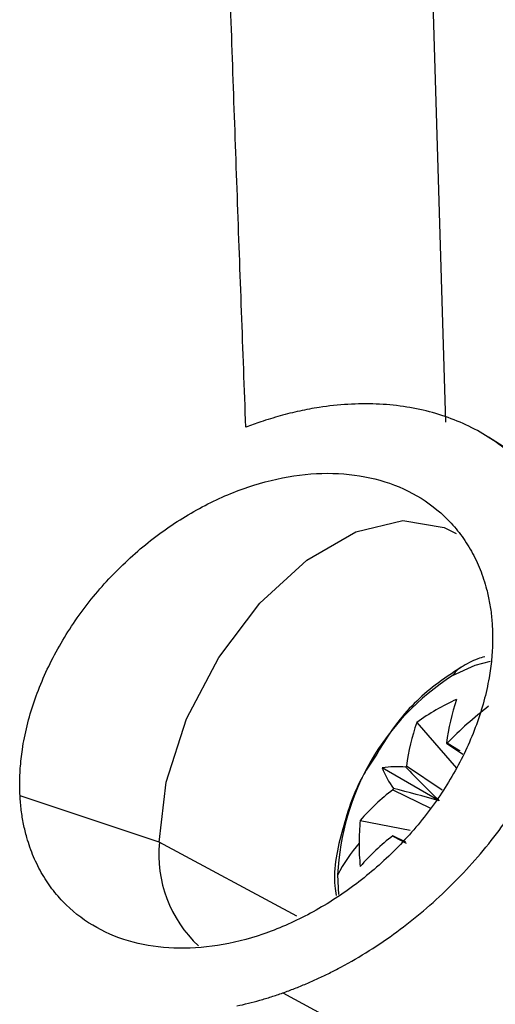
# Model space of a CAD drawing. Header units: millimetres. Extents: x 25 to 1229, y -261 to 1180.
# Tile 31 of 224: x 916.81 to 925.51, y -51.48 to -33.49. Entities that reach past the tile are written whole.
import ezdxf

# ---------------------------------------------------------------- set-up
doc = ezdxf.new("R2010")
doc.units = ezdxf.units.MM

msp = doc.modelspace()

# ---------------------------------------------------------------- linework, layer by layer
at = {"color": 7, "linetype": 'Continuous', "lineweight": 25}
for p, q in [((944.436, -53.231), (925.387, -41.12)), ((924.075, -46.333), (924.801, -47.169)), ((924.617, -46.711), (924.918, -46.914)), ((924.856, -46.852), (924.632, -46.713)), ((924.542, -47.572), (923.889, -47.131)), ((924.485, -47.763), (923.443, -47.162)), ((919.367, -48.523), (916.819, -47.673)), ((923.639, -47.563), (924.326, -47.898)), ((923.041, -48.124), (923.955, -48.3)), ((921.88, -49.875), (919.367, -48.523)), ((923.873, -48.518), (923.639, -48.404)), ((923.649, -48.416), (923.882, -48.54)), ((922.653, -49.476), (922.629, -49.119)), ((921.625, -51.276), (923.02, -52.025))]:
    msp.add_line(p, q, dxfattribs=at)
at = {"color": 7, "linetype": 'Continuous', "lineweight": 25, "flags": 128}
for points in [[(919.367, -48.523), (919.495, -47.425), (919.867, -46.269), (920.454, -45.148), (921.208, -44.154), (922.067, -43.366), (922.963, -42.849), (923.823, -42.644), (924.577, -42.768), (924.795, -42.883)], [(924.731, -45.478), (925.141, -45.288), (925.425, -45.213)]]:
    msp.add_lwpolyline(points, dxfattribs=at)
at = {"color": 7, "linetype": 'Continuous', "lineweight": 25}
for centre, radius, start, end in [((925.119, -45.723), 0.459, 120.2522, 147.719), ((927.193, -49.327), 4.569, 122.6055, 177.3945), ((926.59, -49.848), 4.322, 114.4145, 125.5801), ((928.563, -47.211), 3.977, 160.9425, 172.7771), ((929.44, -51.346), 6.677, 127.3542, 136.0595), ((927.834, -47.631), 3.977, 160.9425, 172.7771), ((924.575, -47.102), 0.394, 81.617, 83.8276), ((924.548, -47.087), 0.394, 36.1634, 38.3737), ((923.703, -48.881), 1.739, 84.3613, 98.5922), ((925.183, -48.156), 1.652, 141.626, 142.4756), ((925.062, -46.527), 1.739, 201.3928, 215.6261), ((926.045, -50.73), 3.977, 127.2203, 139.0558), ((925.175, -48.172), 1.652, 157.5242, 158.3738), ((927.225, -48.538), 4.204, 174.339, 180.0253), ((921.66, -48.739), 2.303, 174.608, 226.7178), ((925.246, -50.468), 2.944, 139.1012, 152.7366), ((927.468, -48.538), 4.448, 180.027, 185.5037), ((926.045, -51.571), 3.977, 127.2203, 139.0558), ((923.957, -48.172), 0.394, 216.1634, 218.3737)]:
    msp.add_arc(centre, radius, start, end, dxfattribs=at)
for points, knots in [([(920.95, -40.937), (920.897, -39.53), (920.792, -36.707), (920.644, -32.468), (920.501, -28.21), (920.366, -23.934), (920.238, -19.64), (920.117, -15.328), (920.003, -10.998), (919.896, -6.65), (919.797, -2.284), (919.705, 2.099), (919.621, 6.499), (919.545, 10.917), (919.477, 15.353), (919.417, 19.806), (919.365, 24.276), (919.321, 28.763), (919.286, 33.267), (919.259, 37.789), (919.248, 40.806), (919.243, 42.319)], [0, 0, 0, 0, 0.0502629, 0.1007885, 0.1515771, 0.2026286, 0.2539431, 0.3055207, 0.3573614, 0.4094653, 0.4618324, 0.5144629, 0.5673568, 0.6205141, 0.673935, 0.7276196, 0.7815679, 0.83578, 0.8902559, 0.9449959, 1, 1, 1, 1]), ([(924.311, 38.8), (924.102, 29.878), (923.683, 12.034), (923.802, -14.518), (924.339, -32.234), (924.6, -40.847)], [0, 0, 0, 0, 0.339421, 0.678865, 1, 1, 1, 1]), ([(921.625, -51.276), (921.697, -51.25), (921.84, -51.197), (922.054, -51.11), (922.267, -51.016), (922.479, -50.914), (922.795, -50.751), (923.21, -50.509), (923.715, -50.165), (924.201, -49.782), (924.815, -49.224), (925.514, -48.444), (926.2, -47.409), (926.706, -46.311), (927, -45.196), (927.07, -44.112), (926.909, -43.11), (926.53, -42.231), (925.952, -41.509), (925.206, -40.967), (924.471, -40.68), (923.834, -40.551), (923.335, -40.506), (922.819, -40.512), (922.35, -40.562), (921.935, -40.639), (921.578, -40.726), (921.34, -40.802), (921.221, -40.84)], [0, 0, 0, 0, 0.012533, 0.025034, 0.03752, 0.050006, 0.062511, 0.093766, 0.12494, 0.156294, 0.187521, 0.249759, 0.312352, 0.374562, 0.437246, 0.499912, 0.562233, 0.624891, 0.687345, 0.749852, 0.8125, 0.843703, 0.874899, 0.906244, 0.937634, 0.958439, 0.979203, 1, 1, 1, 1]), ([(916.819, -47.673), (916.816, -47.618), (916.812, -47.509), (916.814, -47.341), (916.823, -47.172), (916.838, -47.001), (916.872, -46.743), (916.941, -46.395), (917.069, -45.958), (917.238, -45.523), (917.515, -44.95), (917.952, -44.263), (918.599, -43.517), (919.34, -42.878), (920.147, -42.369), (920.988, -42.006), (921.833, -41.8), (922.652, -41.757), (923.415, -41.88), (924.096, -42.165), (924.571, -42.532), (924.884, -42.895), (925.082, -43.199), (925.241, -43.534), (925.347, -43.855), (925.412, -44.152), (925.449, -44.415), (925.458, -44.596), (925.462, -44.687)], [0, 0, 0, 0, 0.012573, 0.02511, 0.037635, 0.050167, 0.062729, 0.093944, 0.125186, 0.15643, 0.187737, 0.250348, 0.31266, 0.375278, 0.437717, 0.500153, 0.562742, 0.625006, 0.687629, 0.749848, 0.812429, 0.843674, 0.874822, 0.906128, 0.937354, 0.958276, 0.979125, 1, 1, 1, 1]), ([(925.462, -44.687), (925.463, -44.741), (925.464, -44.849), (925.458, -45.014), (925.445, -45.18), (925.426, -45.348), (925.386, -45.602), (925.31, -45.945), (925.173, -46.375), (924.997, -46.801), (924.713, -47.358), (924.269, -48.027), (923.621, -48.751), (922.884, -49.372), (922.088, -49.869), (921.26, -50.227), (920.43, -50.435), (919.626, -50.485), (918.876, -50.376), (918.207, -50.109), (917.737, -49.759), (917.425, -49.412), (917.225, -49.117), (917.061, -48.792), (916.951, -48.48), (916.881, -48.192), (916.838, -47.938), (916.825, -47.761), (916.819, -47.673)], [0, 0, 0, 0, 0.012498, 0.024964, 0.037418, 0.049881, 0.062374, 0.093707, 0.125084, 0.156263, 0.187526, 0.250035, 0.312629, 0.374942, 0.437581, 0.499887, 0.562446, 0.624847, 0.687256, 0.749778, 0.812039, 0.843444, 0.874773, 0.906231, 0.937625, 0.958454, 0.979214, 1, 1, 1, 1]), ([(925.319, -45.134), (925.276, -45.145), (925.126, -45.185), (924.987, -45.267), (924.888, -45.326)], [0, 0, 0, 0, 0.287129, 1, 1, 1, 1]), ([(924.888, -45.326), (924.728, -45.43), (924.294, -45.711), (923.728, -46.268), (923.42, -46.781), (923.296, -46.988)], [0, 0, 0, 0, 0.257389, 0.700403, 1, 1, 1, 1]), ([(923.296, -46.988), (923.231, -47.085), (922.962, -47.481), (922.701, -48.29), (922.53, -49.05), (922.591, -49.438), (922.6, -49.496)], [0, 0, 0, 0, 0.126926, 0.52127, 0.928539, 1, 1, 1, 1]), ([(920.786, -51.514), (920.855, -51.499), (920.995, -51.467), (921.205, -51.411), (921.415, -51.348), (921.555, -51.3), (921.625, -51.276)], [0, 0, 0, 0, 0.250165, 0.500007, 0.749846, 1, 1, 1, 1])]:
    msp.add_open_spline(points, degree=3, knots=knots, dxfattribs=at)
for points in [[(921.221, -40.84), (921.131, -40.87), (921.04, -40.902), (920.95, -40.937)], [(923.874, -47.15), (924.071, -47.353), (924.278, -47.56), (924.485, -47.763)], [(924.485, -47.763), (924.205, -47.686), (923.923, -47.611), (923.649, -47.54)]]:
    msp.add_open_spline(points, degree=3, dxfattribs=at)

doc.saveas('drawing.dxf')
